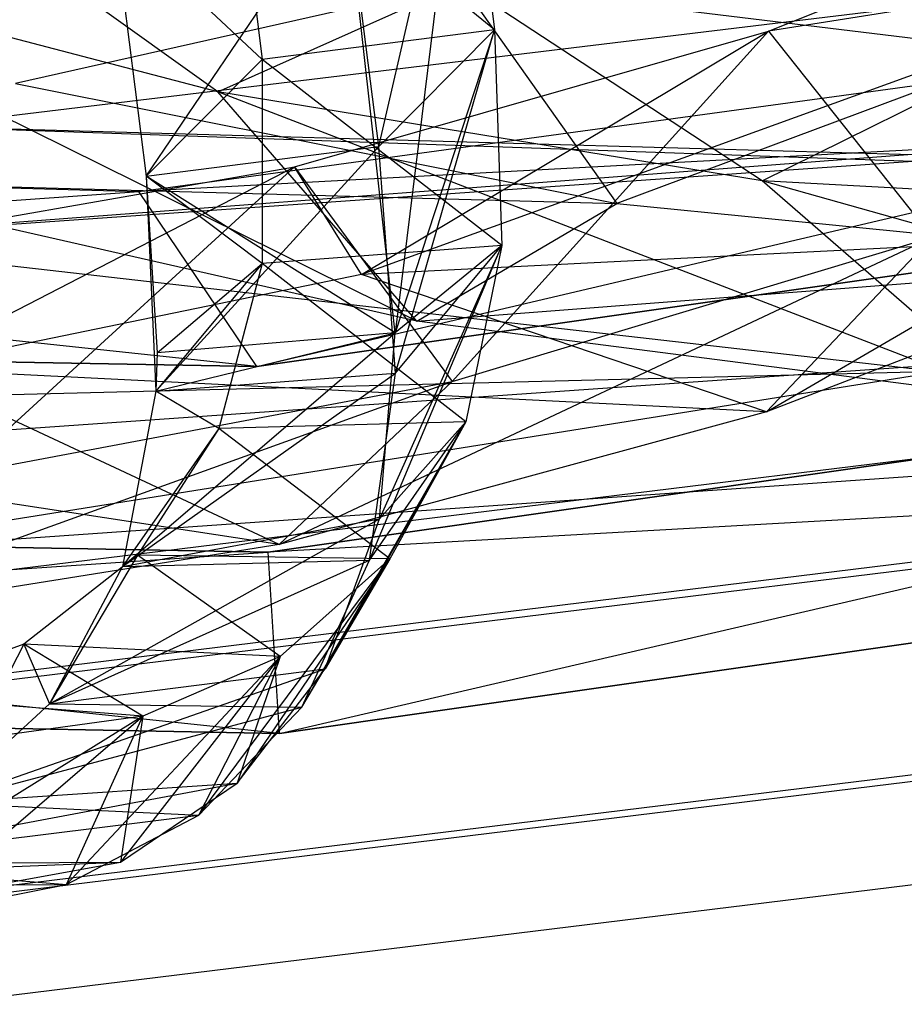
# Model space of a CAD drawing. Extents: x 5.4 to 34.8, y -14.7 to 14.7.
# Tile 90 of 251: x 20.7 to 21.7, y -14.7 to -13.6. Entities that reach past the tile are written whole.
import ezdxf

# ---------------------------------------------------------------- set-up
doc = ezdxf.new("R2010")
doc.units = 0
doc.header["$LTSCALE"] = 2.54
doc.layers.get('0').update_dxf_attribs({"color": 13, "linetype": 'CONTINUOUS'})

# ---------------------------------------------------------------- blocks, each defined once
blk = doc.blocks.new('BOHO_S_PM_7777_STL')
at = {"color": 0}
for p, q in [((21.1233, -13.7796, 3.6999), (21.2166, -13.3738, 3.2236)), ((21.1233, -13.7796, 3.6999), (21.2166, -13.3738, 3.2236)), ((21.2166, -13.3738, 3.2236), (21.1413, -13.9846, 4.2956)), ((21.2166, -13.3738, 3.2236), (21.1413, -13.9846, 4.2956)), ((21.2166, -13.3738, 3.2236), (21.2509, -13.651, 3.9392)), ((21.2166, -13.3738, 3.2236), (21.2509, -13.651, 3.9392)), ((21.2166, -13.3738, 3.2236), (21.2509, -13.651, 3.9392)), ((21.2509, -13.651, 3.9392), (20.9621, -13.4156, 3.3782)), ((20.9621, -13.4156, 3.3782), (20.995, -13.6836, 4.093)), ((21.2509, -13.651, 3.9392), (20.9621, -13.4156, 3.3782)), ((20.9621, -13.4156, 3.3782), (20.995, -13.6836, 4.093)), ((20.9463, -13.7192, 12.7274), (20.576, -13.4542, 13.1771)), ((20.9463, -13.7192, 12.7274), (20.576, -13.4542, 13.1771)), ((21.5523, -13.6523, 7.2874), (22.0569, -13.4505, 6.4872)), ((21.5523, -13.6523, 7.2874), (22.0569, -13.4505, 6.4872)), ((22.917, -13.4799, 12.1618), (20.6226, -13.7575, 12.1618)), ((22.917, -13.4799, 12.1618), (20.6226, -13.7575, 12.1618)), ((20.8674, -13.8122, 3.8537), (21.0863, -13.4888, 2.9788)), ((20.8674, -13.8122, 3.8537), (21.0863, -13.4888, 2.9788)), ((20.8674, -13.8122, 3.8537), (21.0863, -13.4888, 2.9788)), ((21.1233, -13.7796, 3.6999), (21.0863, -13.4888, 2.9788)), ((21.1233, -13.7796, 3.6999), (21.0863, -13.4888, 2.9788)), ((21.1413, -13.9846, 4.2956), (21.0863, -13.4888, 2.9788)), ((21.1413, -13.9846, 4.2956), (21.0863, -13.4888, 2.9788)), ((20.8594, -13.8292, 4.4547), (23.1256, -13.5192, 4.4547)), ((20.8594, -13.8292, 4.6547), (23.1256, -13.5192, 4.4547)), ((20.8594, -13.8292, 4.4547), (23.1256, -13.5192, 4.4547)), ((20.8594, -13.8292, 4.6547), (23.1256, -13.5192, 4.4547)), ((20.8594, -13.8292, 4.6547), (23.1256, -13.5192, 4.6547)), ((20.8594, -13.8292, 4.6547), (23.1256, -13.5192, 4.6547)), ((20.989, -14.022, 4.6547), (23.1256, -13.5192, 4.6547)), ((20.989, -14.022, 4.6547), (23.1256, -13.5192, 4.6547)), ((20.995, -13.6836, 4.093), (20.8317, -13.5306, 3.1333)), ((20.8317, -13.5306, 3.1333), (20.8674, -13.8122, 3.8537)), ((20.995, -13.6836, 4.093), (20.8317, -13.5306, 3.1333)), ((20.8317, -13.5306, 3.1333), (20.8674, -13.8122, 3.8537)), ((20.9463, -13.7192, 12.7274), (20.331, -13.5589, 13.3333)), ((21.1653, -13.972, 12.7192), (20.331, -13.5589, 13.3333)), ((20.9463, -13.7192, 12.7274), (20.331, -13.5589, 13.3333)), ((21.1653, -13.972, 12.7192), (20.331, -13.5589, 13.3333)), ((22.069, -13.5708, 6.324), (21.1043, -13.9207, 7.8345)), ((22.069, -13.5708, 6.324), (21.1043, -13.9207, 7.8345)), ((22.069, -13.5708, 6.324), (21.5523, -13.6523, 7.2874)), ((22.069, -13.5708, 6.324), (21.5523, -13.6523, 7.2874)), ((21.2137, -13.5996, 12.5216), (20.7236, -13.7103, 13.2284)), ((21.2137, -13.5996, 12.5216), (20.7236, -13.7103, 13.2284)), ((20.9463, -13.7192, 12.7274), (21.2137, -13.5996, 12.5216)), ((20.9463, -13.7192, 12.7274), (21.2137, -13.5996, 12.5216)), ((21.5454, -13.8172, 12.0944), (21.2137, -13.5996, 12.5216)), ((21.2137, -13.5996, 12.5216), (21.8329, -13.675, 11.8393)), ((21.5454, -13.8172, 12.0944), (21.2137, -13.5996, 12.5216)), ((21.2137, -13.5996, 12.5216), (21.8329, -13.675, 11.8393)), ((21.2137, -13.5996, 12.5216), (21.3854, -13.8424, 12.5618)), ((21.2137, -13.5996, 12.5216), (21.3854, -13.8424, 12.5618)), ((21.2509, -13.651, 3.9392), (20.995, -13.6836, 4.093)), ((21.2509, -13.651, 3.9392), (20.995, -13.6836, 4.093)), ((21.0307, -13.802, 8.0828), (21.5523, -13.6523, 7.2874)), ((21.0307, -13.802, 8.0828), (21.5523, -13.6523, 7.2874)), ((21.1043, -13.9207, 7.8345), (21.5523, -13.6523, 7.2874)), ((21.1043, -13.9207, 7.8345), (21.5523, -13.6523, 7.2874)), ((21.1233, -13.7796, 3.6999), (21.2509, -13.651, 3.9392)), ((21.1233, -13.7796, 3.6999), (21.2509, -13.651, 3.9392)), ((21.2509, -13.651, 3.9392), (21.1413, -13.9846, 4.2956)), ((21.2509, -13.651, 3.9392), (21.1413, -13.9846, 4.2956)), ((21.1416, -14.0293, 4.4391), (21.2509, -13.651, 3.9392)), ((21.1416, -14.0293, 4.4391), (21.2509, -13.651, 3.9392)), ((21.5523, -13.6523, 7.2874), (21.2042, -14.0382, 8.0189)), ((21.5523, -13.6523, 7.2874), (21.2042, -14.0382, 8.0189)), ((21.2509, -13.651, 3.9392), (21.2588, -13.8886, 4.6768)), ((21.2509, -13.651, 3.9392), (21.2588, -13.8886, 4.6768)), ((21.2509, -13.651, 3.9392), (21.2588, -13.8886, 4.6768)), ((21.5523, -13.6523, 7.2874), (21.7322, -13.8795, 7.2098)), ((21.5523, -13.6523, 7.2874), (21.7322, -13.8795, 7.2098)), ((21.8329, -13.675, 11.8393), (21.3854, -13.8424, 12.5618)), ((21.8329, -13.675, 11.8393), (21.3854, -13.8424, 12.5618)), ((21.5454, -13.8172, 12.0944), (21.8329, -13.675, 11.8393)), ((21.5454, -13.8172, 12.0944), (21.8329, -13.675, 11.8393)), ((21.5503, -14.0718, 7.3511), (22.2424, -13.6684, 6.3971)), ((21.5503, -14.0718, 7.3511), (22.2424, -13.6684, 6.3971)), ((20.995, -13.6836, 4.093), (20.8674, -13.8122, 3.8537)), ((20.995, -13.6836, 4.093), (20.8674, -13.8122, 3.8537)), ((21.2588, -13.8886, 4.6768), (20.995, -13.6836, 4.093)), ((20.995, -13.6836, 4.093), (20.9951, -13.9083, 4.8185)), ((21.2588, -13.8886, 4.6768), (20.995, -13.6836, 4.093)), ((20.995, -13.6836, 4.093), (20.9951, -13.9083, 4.8185)), ((23.2271, -13.7014, 4.4547), (20.8594, -13.8292, 4.4547)), ((23.2271, -13.7014, 4.4547), (20.8594, -13.8292, 4.4547)), ((20.989, -14.022, 4.4547), (23.2271, -13.7014, 4.4547)), ((23.2271, -13.7014, 4.4547), (20.989, -14.022, 4.6547)), ((23.2271, -13.7014, 4.4547), (20.989, -14.022, 4.6547)), ((23.2271, -13.7014, 4.6547), (20.989, -14.022, 4.6547)), ((20.989, -14.022, 4.4547), (23.2271, -13.7014, 4.4547)), ((23.2271, -13.7014, 4.6547), (20.989, -14.022, 4.6547)), ((20.7236, -13.7103, 13.2284), (21.3854, -13.8424, 12.5618)), ((20.7236, -13.7103, 13.2284), (21.3854, -13.8424, 12.5618)), ((21.5454, -13.8172, 12.0944), (20.9463, -13.7192, 12.7274)), ((21.8203, -14.0564, 12.0247), (20.9463, -13.7192, 12.7274)), ((21.5454, -13.8172, 12.0944), (20.9463, -13.7192, 12.7274)), ((21.8203, -14.0564, 12.0247), (20.9463, -13.7192, 12.7274)), ((21.1653, -13.972, 12.7192), (20.9463, -13.7192, 12.7274)), ((21.1653, -13.972, 12.7192), (20.9463, -13.7192, 12.7274)), ((20.989, -14.022, 4.4547), (18.5732, -13.7619, 4.4547)), ((18.5732, -13.7619, 4.4547), (20.8594, -13.8292, 4.4547)), ((20.989, -14.022, 4.4547), (18.5732, -13.7619, 4.4547)), ((18.5732, -13.7619, 4.6547), (20.8594, -13.8292, 4.4547)), ((18.5732, -13.7619, 4.4547), (20.8594, -13.8292, 4.4547)), ((18.5732, -13.7619, 4.6547), (20.8594, -13.8292, 4.4547)), ((18.5732, -13.7619, 4.6547), (20.8594, -13.8292, 4.6547)), ((18.5732, -13.7619, 4.6547), (20.8594, -13.8292, 4.6547)), ((20.6226, -13.7575, 12.1618), (21.7112, -13.7957, 12.3618)), ((20.6226, -13.7575, 12.1618), (21.7112, -13.7957, 12.3618)), ((20.6226, -13.7575, 12.1618), (21.7103, -13.7884, 11.9575)), ((20.6226, -13.7575, 12.1618), (21.7103, -13.7884, 11.9575)), ((20.8674, -13.8122, 3.8537), (21.1233, -13.7796, 3.6999)), ((20.8674, -13.8122, 3.8537), (21.1233, -13.7796, 3.6999)), ((20.8779, -14.049, 4.5808), (21.1233, -13.7796, 3.6999)), ((20.8779, -14.049, 4.5808), (21.1233, -13.7796, 3.6999)), ((21.1416, -14.0293, 4.4391), (21.1233, -13.7796, 3.6999)), ((21.1416, -14.0293, 4.4391), (21.1233, -13.7796, 3.6999)), ((20.4681, -13.8827, 12.3618), (21.7112, -13.7957, 12.3618)), ((20.4681, -13.8827, 12.3618), (21.7112, -13.7957, 12.3618)), ((21.7103, -13.7884, 11.9575), (20.6267, -13.8704, 11.9575)), ((21.7103, -13.7884, 11.9575), (20.6267, -13.8704, 11.9575)), ((20.4941, -13.8961, 8.8692), (21.0307, -13.802, 8.0828)), ((20.4941, -13.8961, 8.8692), (21.0307, -13.802, 8.0828)), ((20.5997, -14.0243, 8.5819), (21.0307, -13.802, 8.0828)), ((20.5997, -14.0243, 8.5819), (21.0307, -13.802, 8.0828)), ((21.0307, -13.802, 8.0828), (20.6602, -14.1411, 8.8201)), ((21.0307, -13.802, 8.0828), (20.6602, -14.1411, 8.8201)), ((21.1043, -13.9207, 7.8345), (21.0307, -13.802, 8.0828)), ((21.1043, -13.9207, 7.8345), (21.0307, -13.802, 8.0828)), ((21.0307, -13.802, 8.0828), (21.2042, -14.0382, 8.0189)), ((21.0307, -13.802, 8.0828), (21.2042, -14.0382, 8.0189)), ((21.1653, -13.972, 12.7192), (20.4861, -13.8174, 13.3773)), ((20.4861, -13.8174, 13.3773), (21.3854, -13.8424, 12.5618)), ((20.4861, -13.8174, 13.3773), (21.3854, -13.8424, 12.5618)), ((21.1653, -13.972, 12.7192), (20.4861, -13.8174, 13.3773)), ((20.9951, -13.9083, 4.8185), (20.8674, -13.8122, 3.8537)), ((20.8674, -13.8122, 3.8537), (20.8779, -14.049, 4.5808)), ((20.9951, -13.9083, 4.8185), (20.8674, -13.8122, 3.8537)), ((20.8674, -13.8122, 3.8537), (20.8779, -14.049, 4.5808)), ((20.8674, -13.8122, 3.8537), (20.8794, -14.0069, 4.4402)), ((20.9951, -13.9083, 4.8185), (20.8674, -13.8122, 3.8537)), ((21.1413, -13.9846, 4.2956), (20.8674, -13.8122, 3.8537)), ((21.1413, -13.9846, 4.2956), (20.8674, -13.8122, 3.8537)), ((20.8674, -13.8122, 3.8537), (20.8794, -14.0069, 4.4402)), ((22.1248, -13.8498, 11.4341), (21.5454, -13.8172, 12.0944)), ((22.4446, -14.0718, 11.2955), (21.5454, -13.8172, 12.0944)), ((22.1248, -13.8498, 11.4341), (21.5454, -13.8172, 12.0944)), ((22.4446, -14.0718, 11.2955), (21.5454, -13.8172, 12.0944)), ((21.8203, -14.0564, 12.0247), (21.5454, -13.8172, 12.0944)), ((21.8203, -14.0564, 12.0247), (21.5454, -13.8172, 12.0944)), ((18.7285, -13.9795, 4.6547), (20.8594, -13.8292, 4.6547)), ((18.7285, -13.9795, 4.6547), (20.8594, -13.8292, 4.6547)), ((20.989, -14.022, 4.4547), (20.8594, -13.8292, 4.4547)), ((20.989, -14.022, 4.4547), (20.8594, -13.8292, 4.4547)), ((20.8594, -13.8292, 4.6547), (20.8594, -13.8292, 4.4547)), ((20.8594, -13.8292, 4.6547), (20.8594, -13.8292, 4.4547)), ((20.989, -14.022, 4.6547), (20.8594, -13.8292, 4.6547)), ((20.989, -14.022, 4.6547), (20.8594, -13.8292, 4.6547)), ((21.1653, -13.972, 12.7192), (21.3854, -13.8424, 12.5618)), ((21.1653, -13.972, 12.7192), (21.3854, -13.8424, 12.5618)), ((21.3854, -13.8424, 12.5618), (22.0232, -13.9057, 11.863)), ((21.3854, -13.8424, 12.5618), (22.0232, -13.9057, 11.863)), ((21.0136, -14.2178, 8.1653), (21.7322, -13.8795, 7.2098)), ((21.0136, -14.2178, 8.1653), (21.7322, -13.8795, 7.2098)), ((22.069, -13.8721, 6.5329), (21.1043, -13.9207, 7.8345)), ((22.069, -13.8721, 6.5329), (21.1043, -13.9207, 7.8345)), ((21.2042, -14.0382, 8.0189), (21.7322, -13.8795, 7.2098)), ((21.2042, -14.0382, 8.0189), (21.7322, -13.8795, 7.2098)), ((22.069, -13.8721, 6.5329), (21.5503, -14.0718, 7.3511)), ((22.069, -13.8721, 6.5329), (21.5503, -14.0718, 7.3511)), ((21.5503, -14.0718, 7.3511), (21.7322, -13.8795, 7.2098)), ((21.5503, -14.0718, 7.3511), (21.7322, -13.8795, 7.2098)), ((21.7379, -14.0276, 12.3575), (20.4681, -13.8827, 12.3618)), ((21.7379, -14.0276, 12.3575), (20.4681, -13.8827, 12.3618)), ((21.2588, -13.8886, 4.6768), (20.9951, -13.9083, 4.8185)), ((21.2588, -13.8886, 4.6768), (20.9951, -13.9083, 4.8185)), ((21.113, -14.2352, 5.1913), (21.2588, -13.8886, 4.6768)), ((21.113, -14.2352, 5.1913), (21.2588, -13.8886, 4.6768)), ((21.2588, -13.8886, 4.6768), (21.1243, -14.1896, 5.0094)), ((21.2588, -13.8886, 4.6768), (21.1243, -14.1896, 5.0094)), ((21.2588, -13.8886, 4.6768), (21.1413, -13.9846, 4.2956)), ((21.2588, -13.8886, 4.6768), (21.1413, -13.9846, 4.2956)), ((21.1416, -14.0293, 4.4391), (21.2588, -13.8886, 4.6768)), ((21.1416, -14.0293, 4.4391), (21.2588, -13.8886, 4.6768)), ((21.2588, -13.8886, 4.6768), (21.2191, -14.0829, 5.4271)), ((21.2588, -13.8886, 4.6768), (21.2191, -14.0829, 5.4271)), ((21.2588, -13.8886, 4.6768), (21.2191, -14.0829, 5.4271)), ((23.2723, -13.9011, 10.1567), (21.0016, -14.2264, 10.1567)), ((21.0016, -14.2264, 10.1567), (23.2723, -13.9011, 9.9567)), ((23.2723, -13.9011, 9.9567), (21.0016, -14.2264, 9.9567)), ((21.0016, -14.2264, 10.1567), (23.2723, -13.9011, 9.9567)), ((23.2723, -13.9011, 10.1567), (21.0016, -14.2264, 10.1567)), ((23.2723, -13.9011, 9.9567), (21.0016, -14.2264, 9.9567)), ((21.014, -14.426, 10.1567), (23.2723, -13.9011, 10.1567)), ((21.014, -14.426, 10.1567), (23.2723, -13.9011, 10.1567)), ((20.9951, -13.9083, 4.8185), (20.8779, -14.049, 4.5808)), ((20.9951, -13.9083, 4.8185), (20.8779, -14.049, 4.5808)), ((20.9951, -13.9083, 4.8185), (20.8779, -14.049, 4.5808)), ((20.8794, -14.0069, 4.4402), (20.9951, -13.9083, 4.8185)), ((20.8794, -14.0069, 4.4402), (20.9951, -13.9083, 4.8185)), ((20.9951, -13.9083, 4.8185), (20.9473, -14.0901, 5.554)), ((20.9951, -13.9083, 4.8185), (20.9473, -14.0901, 5.554)), ((21.2191, -14.0829, 5.4271), (20.9951, -13.9083, 4.8185)), ((21.2191, -14.0829, 5.4271), (20.9951, -13.9083, 4.8185)), ((21.1653, -13.972, 12.7192), (22.0232, -13.9057, 11.863)), ((21.1653, -13.972, 12.7192), (22.0232, -13.9057, 11.863)), ((21.1043, -13.9207, 7.8345), (20.5997, -14.0243, 8.5819)), ((21.1043, -13.9207, 7.8345), (20.5997, -14.0243, 8.5819)), ((21.5503, -14.0718, 7.3511), (21.1043, -13.9207, 7.8345)), ((21.5503, -14.0718, 7.3511), (21.1043, -13.9207, 7.8345)), ((23.0881, -13.9548, 7.6618), (20.6198, -14.2579, 7.6618)), ((23.0881, -13.9548, 7.6618), (20.6198, -14.2579, 7.6618)), ((18.7285, -13.9795, 4.4547), (20.989, -14.022, 4.4547)), ((20.989, -14.022, 4.4547), (18.7285, -13.9795, 4.6547)), ((20.989, -14.022, 4.4547), (18.7285, -13.9795, 4.6547)), ((20.989, -14.022, 4.6547), (18.7285, -13.9795, 4.6547)), ((18.7285, -13.9795, 4.4547), (20.989, -14.022, 4.4547)), ((20.989, -14.022, 4.6547), (18.7285, -13.9795, 4.6547)), ((21.8203, -14.0564, 12.0247), (21.1653, -13.972, 12.7192)), ((21.8203, -14.0564, 12.0247), (21.1653, -13.972, 12.7192)), ((20.8412, -14.2423, 5.3182), (21.1413, -13.9846, 4.2956)), ((20.8412, -14.2423, 5.3182), (21.1413, -13.9846, 4.2956)), ((20.8779, -14.049, 4.5808), (21.1413, -13.9846, 4.2956)), ((20.8779, -14.049, 4.5808), (21.1413, -13.9846, 4.2956)), ((21.1413, -13.9846, 4.2956), (20.8794, -14.0069, 4.4402)), ((21.1413, -13.9846, 4.2956), (20.8794, -14.0069, 4.4402)), ((21.1243, -14.1896, 5.0094), (21.1413, -13.9846, 4.2956)), ((21.1243, -14.1896, 5.0094), (21.1413, -13.9846, 4.2956)), ((20.8794, -14.0069, 4.4402), (20.8779, -14.049, 4.5808)), ((20.8794, -14.0069, 4.4402), (20.8779, -14.049, 4.5808)), ((21.7371, -14.0203, 11.9533), (20.4738, -14.1086, 11.9533)), ((21.7371, -14.0203, 11.9533), (20.4738, -14.1086, 11.9533)), ((20.989, -14.022, 4.4547), (20.989, -14.022, 4.6547)), ((20.989, -14.022, 4.4547), (20.989, -14.022, 4.6547)), ((21.7379, -14.0276, 12.3575), (19.2072, -14.0907, 12.3575)), ((21.7379, -14.0276, 12.3575), (19.2072, -14.0907, 12.3575)), ((20.4768, -14.229, 12.1533), (21.7379, -14.0276, 12.3575)), ((20.4768, -14.229, 12.1533), (21.7379, -14.0276, 12.3575)), ((21.5503, -14.0718, 7.3511), (20.5997, -14.0243, 8.5819)), ((21.5503, -14.0718, 7.3511), (20.5997, -14.0243, 8.5819)), ((21.0136, -14.2178, 8.1653), (20.5997, -14.0243, 8.5819)), ((21.0136, -14.2178, 8.1653), (20.5997, -14.0243, 8.5819)), ((20.8412, -14.2423, 5.3182), (21.1416, -14.0293, 4.4391)), ((20.8412, -14.2423, 5.3182), (21.1416, -14.0293, 4.4391)), ((20.8779, -14.049, 4.5808), (21.1416, -14.0293, 4.4391)), ((20.8779, -14.049, 4.5808), (21.1416, -14.0293, 4.4391)), ((21.113, -14.2352, 5.1913), (21.1416, -14.0293, 4.4391)), ((21.113, -14.2352, 5.1913), (21.1416, -14.0293, 4.4391)), ((20.4608, -14.3066, 8.9712), (21.2042, -14.0382, 8.0189)), ((20.4608, -14.3066, 8.9712), (21.2042, -14.0382, 8.0189)), ((20.6602, -14.1411, 8.8201), (21.2042, -14.0382, 8.0189)), ((20.6602, -14.1411, 8.8201), (21.2042, -14.0382, 8.0189)), ((21.0136, -14.2178, 8.1653), (21.2042, -14.0382, 8.0189)), ((21.0136, -14.2178, 8.1653), (21.2042, -14.0382, 8.0189)), ((20.8779, -14.049, 4.5808), (20.8412, -14.2423, 5.3182)), ((20.8779, -14.049, 4.5808), (20.8412, -14.2423, 5.3182)), ((20.8779, -14.049, 4.5808), (20.8412, -14.2423, 5.3182)), ((20.9473, -14.0901, 5.554), (20.8779, -14.049, 4.5808)), ((20.9473, -14.0901, 5.554), (20.8779, -14.049, 4.5808)), ((23.1116, -14.0654, 7.4575), (20.6238, -14.3709, 7.4575)), ((23.1116, -14.0654, 7.4575), (20.6238, -14.3709, 7.4575)), ((21.0136, -14.2178, 8.1653), (20.0826, -14.0765, 9.3192)), ((21.0136, -14.2178, 8.1653), (20.0826, -14.0765, 9.3192)), ((20.624, -14.3782, 7.8618), (23.1132, -14.0726, 7.8618)), ((20.624, -14.3782, 7.8618), (23.1132, -14.0726, 7.8618)), ((21.5503, -14.0718, 7.3511), (21.0136, -14.2178, 8.1653)), ((21.5503, -14.0718, 7.3511), (21.0136, -14.2178, 8.1653)), ((21.2191, -14.0829, 5.4271), (20.9473, -14.0901, 5.554)), ((21.2191, -14.0829, 5.4271), (20.9473, -14.0901, 5.554)), ((21.0387, -14.3972, 5.952), (21.2191, -14.0829, 5.4271)), ((21.0387, -14.3972, 5.952), (21.2191, -14.0829, 5.4271)), ((21.2191, -14.0829, 5.4271), (21.0645, -14.3549, 5.7317)), ((21.2191, -14.0829, 5.4271), (21.0645, -14.3549, 5.7317)), ((21.113, -14.2352, 5.1913), (21.2191, -14.0829, 5.4271)), ((21.113, -14.2352, 5.1913), (21.2191, -14.0829, 5.4271)), ((21.2191, -14.0829, 5.4271), (21.1243, -14.1896, 5.0094)), ((21.2191, -14.0829, 5.4271), (21.1243, -14.1896, 5.0094)), ((21.2191, -14.0829, 5.4271), (21.1356, -14.2336, 6.1841)), ((21.2191, -14.0829, 5.4271), (21.1356, -14.2336, 6.1841)), ((21.2191, -14.0829, 5.4271), (21.1356, -14.2336, 6.1841)), ((20.9473, -14.0901, 5.554), (20.8412, -14.2423, 5.3182)), ((20.9473, -14.0901, 5.554), (20.8412, -14.2423, 5.3182)), ((20.9473, -14.0901, 5.554), (20.8577, -14.2297, 6.2974)), ((20.9473, -14.0901, 5.554), (20.8577, -14.2297, 6.2974)), ((21.1356, -14.2336, 6.1841), (20.9473, -14.0901, 5.554)), ((21.1356, -14.2336, 6.1841), (20.9473, -14.0901, 5.554)), ((23.3165, -14.0961, 9.9567), (21.0016, -14.2264, 9.9567)), ((23.3165, -14.0961, 9.9567), (21.0016, -14.2264, 9.9567)), ((21.014, -14.426, 10.1567), (23.3165, -14.0961, 10.1567)), ((23.3165, -14.0961, 9.9567), (21.014, -14.426, 9.9567)), ((23.3165, -14.0961, 9.9567), (21.014, -14.426, 9.9567)), ((23.3165, -14.0961, 9.9567), (21.014, -14.426, 10.1567)), ((23.3165, -14.0961, 9.9567), (21.014, -14.426, 10.1567)), ((21.014, -14.426, 10.1567), (23.3165, -14.0961, 10.1567)), ((20.4768, -14.229, 12.1533), (21.7508, -14.1399, 12.1533)), ((20.4768, -14.229, 12.1533), (21.7508, -14.1399, 12.1533)), ((21.0016, -14.2264, 10.1567), (18.7082, -14.1833, 10.1567)), ((18.7082, -14.1833, 10.1567), (21.0016, -14.2264, 9.9567)), ((21.0016, -14.2264, 9.9567), (18.7082, -14.1833, 9.9567)), ((18.7082, -14.1833, 10.1567), (21.0016, -14.2264, 9.9567)), ((21.0016, -14.2264, 10.1567), (18.7082, -14.1833, 10.1567)), ((21.014, -14.426, 9.9567), (18.7082, -14.1833, 9.9567)), ((21.0016, -14.2264, 9.9567), (18.7082, -14.1833, 9.9567)), ((21.014, -14.426, 9.9567), (18.7082, -14.1833, 9.9567)), ((20.7609, -14.3933, 6.0653), (21.1243, -14.1896, 5.0094)), ((20.7609, -14.3933, 6.0653), (21.1243, -14.1896, 5.0094)), ((20.8412, -14.2423, 5.3182), (21.1243, -14.1896, 5.0094)), ((20.8412, -14.2423, 5.3182), (21.1243, -14.1896, 5.0094)), ((21.0645, -14.3549, 5.7317), (21.1243, -14.1896, 5.0094)), ((21.0645, -14.3549, 5.7317), (21.1243, -14.1896, 5.0094)), ((21.0136, -14.2178, 8.1653), (20.4608, -14.3066, 8.9712)), ((21.0136, -14.2178, 8.1653), (20.4608, -14.3066, 8.9712)), ((18.6883, -14.3823, 10.1567), (21.0016, -14.2264, 10.1567)), ((18.6883, -14.3823, 10.1567), (21.0016, -14.2264, 10.1567)), ((21.014, -14.426, 10.1567), (21.0016, -14.2264, 10.1567)), ((21.014, -14.426, 10.1567), (21.0016, -14.2264, 10.1567)), ((21.0016, -14.2264, 10.1567), (21.0016, -14.2264, 9.9567)), ((21.0016, -14.2264, 10.1567), (21.0016, -14.2264, 9.9567)), ((21.014, -14.426, 9.9567), (21.0016, -14.2264, 9.9567)), ((21.014, -14.426, 9.9567), (21.0016, -14.2264, 9.9567)), ((20.8577, -14.2297, 6.2974), (20.7326, -14.3276, 7.0455)), ((20.8577, -14.2297, 6.2974), (20.7326, -14.3276, 7.0455)), ((20.8577, -14.2297, 6.2974), (20.7609, -14.3933, 6.0653)), ((20.8577, -14.2297, 6.2974), (20.7609, -14.3933, 6.0653)), ((20.7609, -14.3933, 6.0653), (21.113, -14.2352, 5.1913)), ((20.7609, -14.3933, 6.0653), (21.113, -14.2352, 5.1913)), ((20.8577, -14.2297, 6.2974), (20.8412, -14.2423, 5.3182)), ((20.8577, -14.2297, 6.2974), (20.8412, -14.2423, 5.3182)), ((20.8412, -14.2423, 5.3182), (21.113, -14.2352, 5.1913)), ((20.8412, -14.2423, 5.3182), (21.113, -14.2352, 5.1913)), ((21.0149, -14.3414, 6.9447), (20.8577, -14.2297, 6.2974)), ((21.0149, -14.3414, 6.9447), (20.8577, -14.2297, 6.2974)), ((21.1356, -14.2336, 6.1841), (20.8577, -14.2297, 6.2974)), ((21.1356, -14.2336, 6.1841), (20.8577, -14.2297, 6.2974)), ((20.9253, -14.5161, 6.7178), (21.1356, -14.2336, 6.1841)), ((20.9253, -14.5161, 6.7178), (21.1356, -14.2336, 6.1841)), ((21.1356, -14.2336, 6.1841), (20.9675, -14.4808, 6.4594)), ((21.1356, -14.2336, 6.1841), (20.9675, -14.4808, 6.4594)), ((21.1356, -14.2336, 6.1841), (21.0149, -14.3414, 6.9447)), ((21.1356, -14.2336, 6.1841), (21.0149, -14.3414, 6.9447)), ((21.1356, -14.2336, 6.1841), (21.0149, -14.3414, 6.9447)), ((21.0387, -14.3972, 5.952), (21.1356, -14.2336, 6.1841)), ((21.0387, -14.3972, 5.952), (21.1356, -14.2336, 6.1841)), ((21.0387, -14.3972, 5.952), (21.113, -14.2352, 5.1913)), ((21.0387, -14.3972, 5.952), (21.113, -14.2352, 5.1913)), ((21.1356, -14.2336, 6.1841), (21.0645, -14.3549, 5.7317)), ((21.1356, -14.2336, 6.1841), (21.0645, -14.3549, 5.7317)), ((20.8412, -14.2423, 5.3182), (20.7609, -14.3933, 6.0653)), ((20.8412, -14.2423, 5.3182), (20.7609, -14.3933, 6.0653)), ((20.8412, -14.2423, 5.3182), (20.7609, -14.3933, 6.0653)), ((23.1602, -14.2937, 7.4533), (20.6319, -14.6041, 7.4533)), ((23.1602, -14.2937, 7.4533), (20.6319, -14.6041, 7.4533)), ((23.1617, -14.3009, 7.8575), (20.6322, -14.6115, 7.8575)), ((23.1617, -14.3009, 7.8575), (20.6322, -14.6115, 7.8575)), ((20.7326, -14.3276, 7.0455), (20.5783, -14.3845, 7.7953)), ((20.7326, -14.3276, 7.0455), (20.5783, -14.3845, 7.7953)), ((20.7326, -14.3276, 7.0455), (20.6431, -14.5023, 6.8186)), ((20.7326, -14.3276, 7.0455), (20.6431, -14.5023, 6.8186)), ((20.8636, -14.4071, 7.7054), (20.7326, -14.3276, 7.0455)), ((20.8636, -14.4071, 7.7054), (20.7326, -14.3276, 7.0455)), ((21.0149, -14.3414, 6.9447), (20.7326, -14.3276, 7.0455)), ((21.0149, -14.3414, 6.9447), (20.7326, -14.3276, 7.0455)), ((20.7326, -14.3276, 7.0455), (20.7609, -14.3933, 6.0653)), ((20.7326, -14.3276, 7.0455), (20.7609, -14.3933, 6.0653)), ((20.7795, -14.5923, 7.485), (21.0149, -14.3414, 6.9447)), ((20.7795, -14.5923, 7.485), (21.0149, -14.3414, 6.9447)), ((21.0149, -14.3414, 6.9447), (20.8391, -14.568, 7.1896)), ((21.0149, -14.3414, 6.9447), (20.8391, -14.568, 7.1896)), ((21.0149, -14.3414, 6.9447), (20.8636, -14.4071, 7.7054)), ((21.0149, -14.3414, 6.9447), (20.8636, -14.4071, 7.7054)), ((21.0149, -14.3414, 6.9447), (20.8636, -14.4071, 7.7054)), ((20.9253, -14.5161, 6.7178), (21.0149, -14.3414, 6.9447)), ((20.9253, -14.5161, 6.7178), (21.0149, -14.3414, 6.9447)), ((21.0149, -14.3414, 6.9447), (20.9675, -14.4808, 6.4594)), ((21.0149, -14.3414, 6.9447), (20.9675, -14.4808, 6.4594)), ((20.6431, -14.5023, 6.8186), (21.0645, -14.3549, 5.7317)), ((20.6431, -14.5023, 6.8186), (21.0645, -14.3549, 5.7317)), ((20.7609, -14.3933, 6.0653), (21.0645, -14.3549, 5.7317)), ((20.7609, -14.3933, 6.0653), (21.0645, -14.3549, 5.7317)), ((20.9675, -14.4808, 6.4594), (21.0645, -14.3549, 5.7317)), ((20.9675, -14.4808, 6.4594), (21.0645, -14.3549, 5.7317)), ((18.6883, -14.3823, 10.1567), (21.014, -14.426, 10.1567)), ((21.014, -14.426, 9.9567), (18.6883, -14.3823, 9.9567)), ((21.014, -14.426, 9.9567), (18.6883, -14.3823, 9.9567)), ((21.014, -14.426, 9.9567), (18.6883, -14.3823, 10.1567)), ((21.014, -14.426, 9.9567), (18.6883, -14.3823, 10.1567)), ((18.6883, -14.3823, 10.1567), (21.014, -14.426, 10.1567)), ((20.8636, -14.4071, 7.7054), (20.5783, -14.3845, 7.7953)), ((20.8636, -14.4071, 7.7054), (20.5783, -14.3845, 7.7953)), ((20.7609, -14.3933, 6.0653), (20.6431, -14.5023, 6.8186)), ((20.7609, -14.3933, 6.0653), (20.6431, -14.5023, 6.8186)), ((20.7609, -14.3933, 6.0653), (20.6431, -14.5023, 6.8186)), ((20.6431, -14.5023, 6.8186), (21.0387, -14.3972, 5.952)), ((20.6431, -14.5023, 6.8186), (21.0387, -14.3972, 5.952)), ((20.7609, -14.3933, 6.0653), (21.0387, -14.3972, 5.952)), ((20.7609, -14.3933, 6.0653), (21.0387, -14.3972, 5.952)), ((20.9253, -14.5161, 6.7178), (21.0387, -14.3972, 5.952)), ((20.9253, -14.5161, 6.7178), (21.0387, -14.3972, 5.952)), ((20.8636, -14.4071, 7.7054), (20.5082, -14.628, 8.6457)), ((20.8636, -14.4071, 7.7054), (20.5082, -14.628, 8.6457)), ((20.6073, -14.6266, 8.2505), (20.8636, -14.4071, 7.7054)), ((20.6073, -14.6266, 8.2505), (20.8636, -14.4071, 7.7054)), ((20.6361, -14.7244, 7.6533), (23.1852, -14.4114, 7.6533)), ((20.6361, -14.7244, 7.6533), (23.1852, -14.4114, 7.6533)), ((20.8636, -14.4071, 7.7054), (20.687, -14.4312, 8.4637)), ((20.8636, -14.4071, 7.7054), (20.687, -14.4312, 8.4637)), ((20.8636, -14.4071, 7.7054), (20.687, -14.4312, 8.4637)), ((20.7795, -14.5923, 7.485), (20.8636, -14.4071, 7.7054)), ((20.7795, -14.5923, 7.485), (20.8636, -14.4071, 7.7054)), ((20.8636, -14.4071, 7.7054), (20.8391, -14.568, 7.1896)), ((20.8636, -14.4071, 7.7054), (20.8391, -14.568, 7.1896)), ((21.014, -14.426, 9.9567), (21.014, -14.426, 10.1567)), ((21.014, -14.426, 9.9567), (21.014, -14.426, 10.1567)), ((20.4942, -14.5697, 7.5749), (20.9675, -14.4808, 6.4594)), ((20.4942, -14.5697, 7.5749), (20.9675, -14.4808, 6.4594)), ((20.6431, -14.5023, 6.8186), (20.9675, -14.4808, 6.4594)), ((20.6431, -14.5023, 6.8186), (20.9675, -14.4808, 6.4594)), ((20.8391, -14.568, 7.1896), (20.9675, -14.4808, 6.4594)), ((20.8391, -14.568, 7.1896), (20.9675, -14.4808, 6.4594)), ((20.6431, -14.5023, 6.8186), (20.9253, -14.5161, 6.7178)), ((20.6431, -14.5023, 6.8186), (20.9253, -14.5161, 6.7178)), ((20.4942, -14.5697, 7.5749), (20.9253, -14.5161, 6.7178)), ((20.4942, -14.5697, 7.5749), (20.9253, -14.5161, 6.7178)), ((20.7795, -14.5923, 7.485), (20.9253, -14.5161, 6.7178)), ((20.7795, -14.5923, 7.485), (20.9253, -14.5161, 6.7178)), ((20.2194, -14.5932, 8.7192), (20.8391, -14.568, 7.1896)), ((20.2194, -14.5932, 8.7192), (20.8391, -14.568, 7.1896)), ((20.4942, -14.5697, 7.5749), (20.8391, -14.568, 7.1896)), ((20.4942, -14.5697, 7.5749), (20.8391, -14.568, 7.1896)), ((20.4942, -14.5697, 7.5749), (20.7795, -14.5923, 7.485)), ((20.4942, -14.5697, 7.5749), (20.7795, -14.5923, 7.485)), ((20.5082, -14.628, 8.6457), (20.8391, -14.568, 7.1896)), ((20.5082, -14.628, 8.6457), (20.8391, -14.568, 7.1896)), ((20.3196, -14.5959, 8.3299), (20.7795, -14.5923, 7.485)), ((20.3196, -14.5959, 8.3299), (20.7795, -14.5923, 7.485)), ((20.6073, -14.6266, 8.2505), (20.7795, -14.5923, 7.485)), ((20.6073, -14.6266, 8.2505), (20.7795, -14.5923, 7.485))]:
    blk.add_line(p, q, dxfattribs=at)

msp = doc.modelspace()

# ---------------------------------------------------------------- block references
at = {"color": 0}
msp.add_blockref('BOHO_S_PM_7777_STL', (0, 0), dxfattribs=at)

doc.saveas('drawing.dxf')
